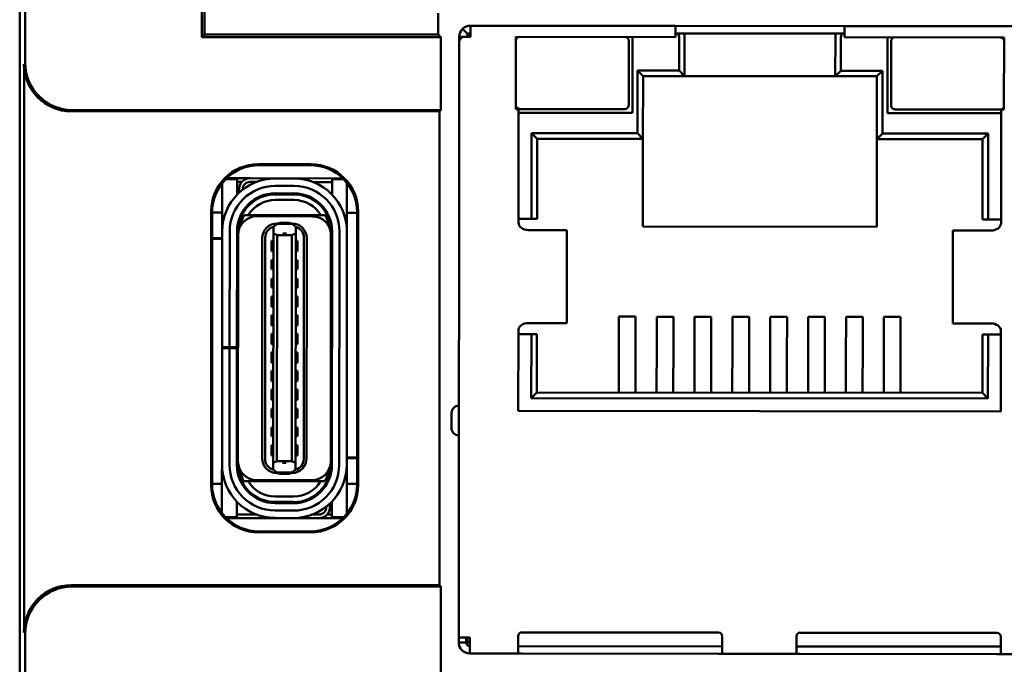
# Model space of a CAD drawing. Header units: inches. Extents: x 1.3 to 23.8, y 0.4 to 18.6.
# Tile 15 of 27: x 9.926 to 10.97, y 10.043 to 10.726. Entities that reach past the tile are written whole.
import ezdxf

# ---------------------------------------------------------------- set-up
doc = ezdxf.new("R2010")
doc.units = ezdxf.units.IN
doc.header["$LTSCALE"] = 0.8
doc.header["$MEASUREMENT"] = 0
doc.layers.add('Visible (ANSI)', color=7, linetype='Continuous', lineweight=50)

msp = doc.modelspace()

# ---------------------------------------------------------------- linework, layer by layer
at = {"layer": 'Visible (ANSI)'}
for p, q in [((9.9259, 11.1311), (9.9259, 8.7741)), ((9.9318, 10.6807), (9.9318, 10.9137)), ((10.119, 10.7079), (10.119, 10.8024)), ((10.1219, 10.7806), (10.1219, 10.7109)), ((10.3696, 10.7109), (10.3696, 10.7334)), ((10.4012, 10.711), (10.3956, 10.7166)), ((10.404, 10.7201), (10.4039, 10.7083)), ((10.6213, 10.7199), (10.404, 10.7201)), ((10.8008, 10.7197), (10.6213, 10.7199)), ((10.6213, 10.7199), (10.6213, 10.708)), ((10.8008, 10.7079), (10.8008, 10.7197)), ((11.0181, 10.7195), (10.8008, 10.7197)), ((10.119, 10.7079), (10.1219, 10.7109)), ((10.3725, 10.7079), (10.119, 10.7079)), ((10.1219, 10.7109), (10.3696, 10.7109)), ((10.3725, 10.7079), (10.3696, 10.7109)), ((10.3725, 10.6307), (10.3725, 10.7079)), ((10.3921, 10.7031), (10.3921, 10.7083)), ((10.3956, 10.7083), (10.3921, 10.7083)), ((10.4039, 10.7083), (10.3956, 10.7083)), ((10.4522, 10.7082), (10.4521, 10.6318)), ((10.6213, 10.708), (10.4522, 10.7082)), ((10.5718, 10.6357), (10.5719, 10.7042)), ((10.5758, 10.7081), (10.5757, 10.6278)), ((10.6213, 10.712), (10.6236, 10.712)), ((10.6311, 10.712), (10.6236, 10.712)), ((10.6252, 10.6726), (10.6252, 10.708)), ((10.6311, 10.712), (10.6311, 10.708)), ((10.791, 10.7118), (10.6311, 10.712)), ((10.6311, 10.708), (10.6311, 10.6667)), ((10.7909, 10.6665), (10.791, 10.7079)), ((10.7985, 10.7118), (10.791, 10.7118)), ((10.791, 10.7079), (10.791, 10.7118)), ((10.7969, 10.7079), (10.7968, 10.6724)), ((10.7985, 10.7118), (10.8008, 10.7118)), ((10.9699, 10.7077), (10.8008, 10.7079)), ((10.8463, 10.7078), (10.8462, 10.6275)), ((10.8502, 10.7039), (10.8501, 10.6354)), ((10.9698, 10.6313), (10.9699, 10.7077)), ((10.3915, 10.0717), (10.3921, 10.7031)), ((9.9305, 10.0771), (9.9305, 10.6794)), ((10.581, 10.6061), (10.5811, 10.6727)), ((10.5811, 10.6727), (10.6252, 10.6726)), ((10.587, 10.6667), (10.5811, 10.6727)), ((10.6252, 10.6726), (10.6311, 10.6667)), ((10.7968, 10.6724), (10.7909, 10.6665)), ((10.7968, 10.6724), (10.8409, 10.6724)), ((10.8409, 10.6724), (10.835, 10.6665)), ((10.8409, 10.6724), (10.8409, 10.6059)), ((10.587, 10.6667), (10.5869, 10.6002)), ((10.6311, 10.6667), (10.587, 10.6667)), ((10.7909, 10.6665), (10.6311, 10.6667)), ((10.835, 10.6665), (10.7909, 10.6665)), ((10.8349, 10.6), (10.835, 10.6665)), ((9.9818, 10.6307), (10.3725, 10.6307)), ((10.3712, 10.6294), (10.3725, 10.6307)), ((10.4521, 10.6318), (10.4551, 10.6318)), ((10.4551, 10.6318), (10.4549, 10.5114)), ((10.456, 10.6318), (10.5678, 10.6317)), ((10.8541, 10.6314), (10.9659, 10.6313)), ((10.9667, 10.5109), (10.9669, 10.6313)), ((10.9669, 10.6313), (10.9698, 10.6313)), ((10.3712, 10.6294), (9.9805, 10.6294)), ((10.3712, 10.1271), (10.3712, 10.6294)), ((10.5757, 10.6278), (10.455, 10.6279)), ((10.8462, 10.6275), (10.9669, 10.6274)), ((10.4687, 10.5153), (10.4688, 10.6062)), ((10.4688, 10.6062), (10.581, 10.6061)), ((10.4747, 10.6003), (10.4688, 10.6062)), ((10.4747, 10.6003), (10.4746, 10.5153)), ((10.5869, 10.6002), (10.4747, 10.6003)), ((10.5869, 10.6002), (10.581, 10.6061)), ((10.5869, 10.6002), (10.5868, 10.5073)), ((10.8409, 10.6059), (10.8349, 10.6)), ((10.9471, 10.5999), (10.8349, 10.6)), ((10.8349, 10.5071), (10.8349, 10.6)), ((10.8409, 10.6059), (10.9531, 10.6058)), ((10.9471, 10.5999), (10.9531, 10.6058)), ((10.9471, 10.5148), (10.9471, 10.5999)), ((10.9531, 10.6058), (10.953, 10.5148)), ((10.179, 10.5732), (10.2348, 10.5732)), ((10.18, 10.5722), (10.18, 10.5722)), ((10.2338, 10.5722), (10.18, 10.5722)), ((10.2338, 10.5722), (10.2338, 10.5722)), ((10.1565, 10.5575), (10.1445, 10.5575)), ((10.1703, 10.5584), (10.1455, 10.5585)), ((10.1565, 10.5456), (10.1565, 10.5575)), ((10.1703, 10.5584), (10.2684, 10.5583)), ((10.2167, 10.5582), (10.197, 10.5582)), ((10.1407, 10.5457), (10.1407, 10.5532)), ((10.1615, 10.5545), (10.1565, 10.5545)), ((10.1769, 10.5545), (10.1703, 10.5545)), ((10.197, 10.5503), (10.2167, 10.5503)), ((10.2573, 10.5544), (10.2369, 10.5544)), ((10.2694, 10.5573), (10.2573, 10.5574)), ((10.2573, 10.5574), (10.2573, 10.5455)), ((10.273, 10.5455), (10.273, 10.5533)), ((10.1407, 10.5118), (10.1407, 10.5457)), ((10.1565, 10.541), (10.1565, 10.5456)), ((10.1584, 10.5429), (10.1584, 10.5466)), ((10.1624, 10.5466), (10.1624, 10.5463)), ((10.197, 10.5413), (10.197, 10.5425)), ((10.2167, 10.5424), (10.197, 10.5425)), ((10.2167, 10.5413), (10.197, 10.5413)), ((10.2167, 10.5413), (10.2167, 10.5424)), ((10.2573, 10.5455), (10.2573, 10.5409)), ((10.273, 10.5117), (10.273, 10.5455)), ((10.2167, 10.5354), (10.197, 10.5354)), ((10.129, 10.2332), (10.129, 10.5232)), ((10.13, 10.5222), (10.13, 10.5222)), ((10.13, 10.5222), (10.13, 10.2342)), ((10.1407, 10.522), (10.13, 10.522)), ((10.162, 10.5201), (10.1607, 10.5201)), ((10.1624, 10.523), (10.1624, 10.5206)), ((10.1639, 10.5193), (10.1684, 10.5193)), ((10.2453, 10.5192), (10.1684, 10.5193)), ((10.2364, 10.518), (10.1773, 10.5181)), ((10.2498, 10.5192), (10.2453, 10.5192)), ((10.2838, 10.5219), (10.273, 10.5219)), ((10.2838, 10.5222), (10.2838, 10.5222)), ((10.2838, 10.2342), (10.2838, 10.5222)), ((10.2848, 10.5232), (10.2848, 10.2332)), ((10.1407, 10.502), (10.1407, 10.5118)), ((10.195, 10.5068), (10.1986, 10.5097)), ((10.195, 10.5068), (10.195, 10.507)), ((10.195, 10.4997), (10.195, 10.5068)), ((10.199, 10.51), (10.1986, 10.5097)), ((10.2005, 10.5106), (10.199, 10.5106)), ((10.2049, 10.51), (10.199, 10.51)), ((10.2049, 10.5113), (10.2029, 10.5113)), ((10.2088, 10.5113), (10.2049, 10.5113)), ((10.2049, 10.51), (10.2049, 10.5113)), ((10.2147, 10.51), (10.2049, 10.51)), ((10.2088, 10.5113), (10.2088, 10.51)), ((10.2108, 10.5113), (10.2088, 10.5113)), ((10.2147, 10.5106), (10.2131, 10.5106)), ((10.2151, 10.5097), (10.2147, 10.51)), ((10.2186, 10.5068), (10.2151, 10.5097)), ((10.2186, 10.5068), (10.2186, 10.507)), ((10.2186, 10.4997), (10.2186, 10.5068)), ((10.273, 10.5018), (10.273, 10.5117)), ((10.4549, 10.5153), (10.4687, 10.5153)), ((10.4687, 10.5153), (10.4746, 10.5153)), ((10.5868, 10.5073), (10.8349, 10.5071)), ((10.9471, 10.5148), (10.953, 10.5148)), ((10.953, 10.5148), (10.9667, 10.5148)), ((10.13, 10.4949), (10.1407, 10.4949)), ((10.1406, 10.3795), (10.1407, 10.502)), ((10.1484, 10.3795), (10.1486, 10.502)), ((10.1563, 10.3795), (10.1564, 10.5019)), ((10.1564, 10.4949), (10.1576, 10.4949)), ((10.1574, 10.2582), (10.1576, 10.4984)), ((10.1576, 10.4984), (10.1576, 10.5019)), ((10.183, 10.2618), (10.1832, 10.4948)), ((10.1861, 10.261), (10.1863, 10.4956)), ((10.195, 10.4997), (10.1948, 10.2568)), ((10.199, 10.4982), (10.195, 10.4997)), ((10.199, 10.4982), (10.1987, 10.2584)), ((10.2147, 10.4981), (10.199, 10.4982)), ((10.2147, 10.4981), (10.2145, 10.2584)), ((10.2186, 10.4997), (10.2147, 10.4981)), ((10.2184, 10.2568), (10.2186, 10.4997)), ((10.2273, 10.4956), (10.2271, 10.261)), ((10.2302, 10.2617), (10.2304, 10.4948)), ((10.2558, 10.2581), (10.256, 10.4983)), ((10.256, 10.4983), (10.256, 10.5019)), ((10.257, 10.2546), (10.2572, 10.5018)), ((10.2651, 10.5018), (10.2649, 10.2546)), ((10.2727, 10.2546), (10.273, 10.5018)), ((10.4742, 10.5035), (10.4652, 10.5035)), ((10.5057, 10.5034), (10.4742, 10.5035)), ((10.5062, 10.5034), (10.5057, 10.5034)), ((10.5062, 10.5034), (10.5061, 10.405)), ((10.9155, 10.503), (10.9154, 10.4046)), ((10.9159, 10.503), (10.9155, 10.503)), ((10.9475, 10.503), (10.9159, 10.503)), ((10.9565, 10.503), (10.9475, 10.503)), ((10.1407, 10.4941), (10.13, 10.4941)), ((10.1576, 10.4941), (10.1564, 10.4941)), ((10.193, 10.4921), (10.193, 10.481)), ((10.193, 10.4921), (10.195, 10.4921)), ((10.2186, 10.492), (10.2206, 10.492)), ((10.2206, 10.481), (10.2206, 10.492)), ((10.193, 10.481), (10.195, 10.481)), ((10.2186, 10.481), (10.2206, 10.481)), ((10.193, 10.4716), (10.193, 10.4621)), ((10.193, 10.4716), (10.195, 10.4716)), ((10.2186, 10.4716), (10.2206, 10.4716)), ((10.2206, 10.4621), (10.2206, 10.4716)), ((10.193, 10.4621), (10.195, 10.4621)), ((10.2186, 10.4621), (10.2206, 10.4621)), ((10.193, 10.4519), (10.193, 10.4425)), ((10.193, 10.4519), (10.195, 10.4519)), ((10.2186, 10.4519), (10.2206, 10.4519)), ((10.2206, 10.4424), (10.2206, 10.4519)), ((10.193, 10.4425), (10.195, 10.4425)), ((10.193, 10.433), (10.193, 10.422)), ((10.193, 10.433), (10.195, 10.433)), ((10.2186, 10.4424), (10.2206, 10.4424)), ((10.2186, 10.433), (10.2205, 10.433)), ((10.2205, 10.422), (10.2205, 10.433)), ((10.193, 10.422), (10.1949, 10.422)), ((10.2186, 10.422), (10.2205, 10.422)), ((10.1575, 10.4165), (10.1564, 10.4172)), ((10.193, 10.4133), (10.193, 10.4023)), ((10.193, 10.4133), (10.1949, 10.4133)), ((10.2186, 10.4133), (10.2205, 10.4133)), ((10.2205, 10.4023), (10.2205, 10.4133)), ((10.2571, 10.4171), (10.256, 10.4164)), ((10.5613, 10.3683), (10.5613, 10.4118)), ((10.5613, 10.4118), (10.5791, 10.4118)), ((10.579, 10.3683), (10.5791, 10.4118)), ((10.6015, 10.3683), (10.6015, 10.4117)), ((10.6015, 10.4117), (10.6192, 10.4117)), ((10.6192, 10.3682), (10.6192, 10.4117)), ((10.6416, 10.3682), (10.6417, 10.4117)), ((10.6417, 10.4117), (10.6594, 10.4117)), ((10.6593, 10.3682), (10.6594, 10.4117)), ((10.6818, 10.4117), (10.6995, 10.4116)), ((10.6818, 10.3682), (10.6818, 10.4117)), ((10.6995, 10.3682), (10.6995, 10.4116)), ((10.7219, 10.3681), (10.722, 10.4116)), ((10.7397, 10.4116), (10.722, 10.4116)), ((10.7396, 10.3681), (10.7397, 10.4116)), ((10.7798, 10.4116), (10.7621, 10.4116)), ((10.7621, 10.3681), (10.7621, 10.4116)), ((10.7798, 10.3681), (10.7798, 10.4116)), ((10.8022, 10.3681), (10.8023, 10.4115)), ((10.82, 10.4115), (10.8023, 10.4115)), ((10.82, 10.368), (10.82, 10.4115)), ((10.8602, 10.4115), (10.8424, 10.4115)), ((10.8424, 10.368), (10.8424, 10.4115)), ((10.8601, 10.368), (10.8602, 10.4115)), ((10.193, 10.4023), (10.1949, 10.4023)), ((10.2185, 10.4023), (10.2205, 10.4023)), ((10.4651, 10.405), (10.4741, 10.405)), ((10.5057, 10.405), (10.4741, 10.405)), ((10.5061, 10.405), (10.5057, 10.405)), ((10.9158, 10.4046), (10.9154, 10.4046)), ((10.9474, 10.4046), (10.9158, 10.4046)), ((10.9474, 10.4046), (10.9564, 10.4046)), ((10.1929, 10.3936), (10.1929, 10.3826)), ((10.1929, 10.3936), (10.1949, 10.3936)), ((10.2185, 10.3936), (10.2205, 10.3936)), ((10.2205, 10.3826), (10.2205, 10.3936)), ((10.4548, 10.3972), (10.4547, 10.3118)), ((10.4686, 10.3932), (10.4548, 10.3932)), ((10.4685, 10.3255), (10.4686, 10.3932)), ((10.4745, 10.3932), (10.4686, 10.3932)), ((10.4745, 10.3932), (10.4744, 10.3314)), ((10.9529, 10.3928), (10.9469, 10.3928)), ((10.9469, 10.331), (10.9469, 10.3928)), ((10.9529, 10.3928), (10.9528, 10.3251)), ((10.9666, 10.3928), (10.9529, 10.3928)), ((10.9666, 10.3113), (10.9666, 10.3967)), ((10.1929, 10.3826), (10.1949, 10.3826)), ((10.2185, 10.3826), (10.2205, 10.3826)), ((10.1405, 10.2547), (10.1406, 10.3783)), ((10.1406, 10.3783), (10.1406, 10.3795)), ((10.1406, 10.3795), (10.1484, 10.3795)), ((10.1484, 10.3783), (10.1406, 10.3783)), ((10.1483, 10.2547), (10.1484, 10.3783)), ((10.1563, 10.3795), (10.1484, 10.3795)), ((10.1563, 10.3783), (10.1484, 10.3783)), ((10.1562, 10.2547), (10.1563, 10.3783)), ((10.1563, 10.3795), (10.1563, 10.3783)), ((10.1929, 10.374), (10.1929, 10.3629)), ((10.1929, 10.374), (10.1949, 10.374)), ((10.2185, 10.3739), (10.2205, 10.3739)), ((10.2205, 10.3629), (10.2205, 10.3739)), ((10.1929, 10.3629), (10.1949, 10.3629)), ((10.2185, 10.3629), (10.2205, 10.3629)), ((10.5613, 10.3683), (10.5613, 10.3459)), ((10.579, 10.3683), (10.579, 10.3459)), ((10.6015, 10.3683), (10.6014, 10.3459)), ((10.6192, 10.3682), (10.6191, 10.3458)), ((10.6416, 10.3682), (10.6416, 10.3458)), ((10.6593, 10.3682), (10.6593, 10.3458)), ((10.6818, 10.3682), (10.6817, 10.3458)), ((10.6995, 10.3682), (10.6995, 10.3458)), ((10.7219, 10.3681), (10.7219, 10.3457)), ((10.7396, 10.3681), (10.7396, 10.3457)), ((10.7621, 10.3681), (10.7621, 10.3457)), ((10.7798, 10.3681), (10.7798, 10.3457)), ((10.8022, 10.3681), (10.8022, 10.3457)), ((10.82, 10.368), (10.8199, 10.3457)), ((10.8424, 10.368), (10.8424, 10.3456)), ((10.8601, 10.368), (10.8601, 10.3456)), ((10.1929, 10.3543), (10.1929, 10.3432)), ((10.1929, 10.3543), (10.1949, 10.3543)), ((10.2185, 10.3542), (10.2205, 10.3542)), ((10.2205, 10.3432), (10.2205, 10.3542)), ((10.1575, 10.3401), (10.1563, 10.3394)), ((10.1929, 10.3432), (10.1949, 10.3432)), ((10.2185, 10.3432), (10.2205, 10.3432)), ((10.2571, 10.3394), (10.2559, 10.34)), ((10.5613, 10.3313), (10.5613, 10.3459)), ((10.579, 10.3313), (10.579, 10.3459)), ((10.6014, 10.3313), (10.6014, 10.3459)), ((10.6191, 10.3313), (10.6191, 10.3458)), ((10.6416, 10.3313), (10.6416, 10.3458)), ((10.6593, 10.3312), (10.6593, 10.3458)), ((10.6817, 10.3312), (10.6817, 10.3458)), ((10.6994, 10.3312), (10.6995, 10.3458)), ((10.7219, 10.3312), (10.7219, 10.3457)), ((10.7396, 10.3312), (10.7396, 10.3457)), ((10.762, 10.3311), (10.7621, 10.3457)), ((10.7798, 10.3311), (10.7798, 10.3457)), ((10.8022, 10.3311), (10.8022, 10.3457)), ((10.8199, 10.3311), (10.8199, 10.3457)), ((10.8424, 10.3311), (10.8424, 10.3456)), ((10.8601, 10.331), (10.8601, 10.3456)), ((10.1929, 10.3346), (10.1929, 10.3236)), ((10.1929, 10.3346), (10.1949, 10.3346)), ((10.2185, 10.3346), (10.2204, 10.3346)), ((10.2204, 10.3235), (10.2204, 10.3346)), ((10.4744, 10.3314), (10.4685, 10.3255)), ((10.4744, 10.3314), (10.9469, 10.331)), ((10.9469, 10.331), (10.9528, 10.3251)), ((10.1929, 10.3236), (10.1948, 10.3236)), ((10.2185, 10.3235), (10.2204, 10.3235)), ((10.9528, 10.3251), (10.4685, 10.3255)), ((10.1929, 10.3141), (10.1929, 10.3047)), ((10.1929, 10.3141), (10.1948, 10.3141)), ((10.2185, 10.3141), (10.2204, 10.3141)), ((10.2204, 10.3046), (10.2204, 10.3141)), ((10.3839, 10.3095), (10.3839, 10.2937)), ((10.4547, 10.3118), (10.9666, 10.3113)), ((10.1929, 10.3047), (10.1948, 10.3047)), ((10.2185, 10.3046), (10.2204, 10.3046)), ((10.1929, 10.2944), (10.1928, 10.285)), ((10.1929, 10.2944), (10.1948, 10.2944)), ((10.2184, 10.2944), (10.2204, 10.2944)), ((10.2204, 10.285), (10.2204, 10.2944)), ((10.1928, 10.285), (10.1948, 10.285)), ((10.1928, 10.2755), (10.1928, 10.2645)), ((10.1928, 10.2755), (10.1948, 10.2755)), ((10.2184, 10.285), (10.2204, 10.285)), ((10.2184, 10.2755), (10.2204, 10.2755)), ((10.2204, 10.2645), (10.2204, 10.2755)), ((10.1404, 10.2449), (10.1405, 10.2547)), ((10.1574, 10.2547), (10.1574, 10.2582)), ((10.1928, 10.2645), (10.1948, 10.2645)), ((10.1948, 10.2568), (10.1987, 10.2584)), ((10.1948, 10.2497), (10.1948, 10.2568)), ((10.2145, 10.2584), (10.1987, 10.2584)), ((10.2145, 10.2584), (10.2184, 10.2568)), ((10.2184, 10.2645), (10.2204, 10.2645)), ((10.2184, 10.2497), (10.2184, 10.2568)), ((10.2558, 10.2625), (10.257, 10.2625)), ((10.257, 10.2617), (10.2558, 10.2617)), ((10.2558, 10.2546), (10.2558, 10.2581)), ((10.2727, 10.2625), (10.2838, 10.2625)), ((10.2838, 10.2617), (10.2727, 10.2617)), ((10.1404, 10.211), (10.1404, 10.2449)), ((10.1948, 10.2497), (10.1984, 10.2469)), ((10.1948, 10.2496), (10.1948, 10.2497)), ((10.1984, 10.2469), (10.1987, 10.2466)), ((10.1987, 10.2466), (10.2046, 10.2466)), ((10.2003, 10.246), (10.1987, 10.246)), ((10.2046, 10.2452), (10.2026, 10.2452)), ((10.2046, 10.2466), (10.2145, 10.2466)), ((10.2046, 10.2452), (10.2046, 10.2466)), ((10.2086, 10.2452), (10.2046, 10.2452)), ((10.2086, 10.2466), (10.2086, 10.2452)), ((10.2105, 10.2452), (10.2086, 10.2452)), ((10.2145, 10.246), (10.2129, 10.246)), ((10.2148, 10.2469), (10.2145, 10.2466)), ((10.2148, 10.2469), (10.2184, 10.2497)), ((10.2184, 10.2496), (10.2184, 10.2497)), ((10.2727, 10.2447), (10.2727, 10.2546)), ((10.2727, 10.2109), (10.2727, 10.2447)), ((10.1404, 10.2346), (10.13, 10.2346)), ((10.13, 10.2342), (10.13, 10.2342)), ((10.1681, 10.2374), (10.1636, 10.2374)), ((10.2451, 10.2373), (10.1681, 10.2374)), ((10.2361, 10.2385), (10.1771, 10.2385)), ((10.2496, 10.2373), (10.2451, 10.2373)), ((10.2511, 10.2359), (10.2511, 10.2335)), ((10.2514, 10.2365), (10.2527, 10.2365)), ((10.2838, 10.2345), (10.2727, 10.2345)), ((10.2838, 10.2342), (10.2838, 10.2342)), ((10.1562, 10.211), (10.1562, 10.2156)), ((10.2164, 10.2212), (10.1967, 10.2212)), ((10.2164, 10.2153), (10.1967, 10.2153)), ((10.1967, 10.2141), (10.1967, 10.2153)), ((10.2164, 10.2141), (10.1967, 10.2141)), ((10.2164, 10.2141), (10.2164, 10.2153)), ((10.255, 10.2136), (10.255, 10.2099)), ((10.2569, 10.2156), (10.2569, 10.2109)), ((10.1404, 10.2036), (10.1404, 10.211)), ((10.1561, 10.1992), (10.1562, 10.211)), ((10.2164, 10.2062), (10.1967, 10.2062)), ((10.251, 10.2102), (10.251, 10.2099)), ((10.2569, 10.2109), (10.2569, 10.1991)), ((10.2727, 10.2027), (10.2727, 10.2109)), ((10.1443, 10.1992), (10.1561, 10.1992)), ((10.2432, 10.1981), (10.1453, 10.1982)), ((10.1561, 10.2021), (10.1765, 10.2021)), ((10.2164, 10.1983), (10.1967, 10.1984)), ((10.2366, 10.2021), (10.2432, 10.2021)), ((10.2684, 10.1981), (10.2432, 10.1981)), ((10.252, 10.2021), (10.2569, 10.202)), ((10.2569, 10.1991), (10.2694, 10.1991)), ((10.2348, 10.1832), (10.179, 10.1832)), ((10.18, 10.1842), (10.18, 10.1842)), ((10.18, 10.1842), (10.2338, 10.1842)), ((10.2338, 10.1842), (10.2338, 10.1842)), ((9.9805, 10.1271), (10.3712, 10.1271)), ((10.3725, 10.1257), (9.9818, 10.1257)), ((10.3725, 10.1257), (10.3712, 10.1271)), ((10.3725, 9.3465), (10.3725, 10.1257)), ((10.6671, 10.0769), (10.4585, 10.0771)), ((9.9318, 8.854), (9.9318, 10.0757)), ((10.3915, 10.0665), (10.3915, 10.0717)), ((10.4033, 10.0717), (10.3915, 10.0717)), ((10.3994, 10.0665), (10.3994, 10.0717)), ((10.4006, 10.0717), (10.4005, 10.0665)), ((10.4033, 10.0717), (10.4033, 10.0665)), ((10.4545, 10.0732), (10.4545, 10.0665)), ((10.671, 10.0663), (10.6711, 10.0729)), ((10.7498, 10.0662), (10.7498, 10.0729)), ((10.7537, 10.0768), (10.9624, 10.0766)), ((10.9663, 10.0727), (10.9663, 10.066)), ((10.3994, 10.0665), (10.3915, 10.0665)), ((10.4033, 10.0665), (10.4005, 10.0665)), ((10.4033, 10.0547), (10.4033, 10.0665)), ((10.4545, 10.0547), (10.4545, 10.0665)), ((10.4545, 10.0625), (10.671, 10.0623)), ((10.671, 10.0663), (10.671, 10.0545)), ((10.7498, 10.0662), (10.7498, 10.0544)), ((10.7498, 10.0623), (10.9663, 10.0621)), ((10.9663, 10.0542), (10.9663, 10.066)), ((10.4545, 10.0547), (10.4033, 10.0547)), ((10.4545, 10.0547), (10.4584, 10.0547)), ((10.4584, 10.0547), (10.6671, 10.0545)), ((10.6671, 10.0545), (10.671, 10.0545)), ((10.7498, 10.0544), (10.671, 10.0545)), ((10.7537, 10.0544), (10.7498, 10.0544)), ((10.9624, 10.0542), (10.7537, 10.0544)), ((10.9663, 10.0542), (10.9624, 10.0542)), ((11.0175, 10.0541), (10.9663, 10.0542))]:
    msp.add_line(p, q, dxfattribs=at)
for centre, radius, start, end in [((10.4039, 10.7083), 0.0118, 89.9452, 134.9452), ((10.4079, 10.7043), 0.00787, 119.9452, 149.9452), ((10.4039, 10.7083), 0.00394, 89.9452, 134.9452), ((10.4561, 10.7043), 0.00394, 89.9452, 179.9452), ((10.5679, 10.7042), 0.00394, 359.9452, 89.9452), ((10.8541, 10.7039), 0.00394, 89.9452, 179.9452), ((10.9659, 10.7038), 0.00394, 359.9452, 89.9452), ((10.456, 10.6358), 0.00394, 179.9452, 269.9452), ((10.5678, 10.6357), 0.00394, 269.9452, 359.9452), ((10.8541, 10.6354), 0.00394, 179.9452, 269.9452), ((10.9659, 10.6353), 0.00394, 269.9452, 359.9452), ((10.197, 10.5019), 0.0563, 89.9452, 179.9452), ((10.1703, 10.5466), 0.0118, 89.9453, 138.1349), ((10.2167, 10.5019), 0.0563, 359.9452, 89.9452), ((10.197, 10.5019), 0.0484, 89.9452, 179.9452), ((10.1703, 10.5466), 0.0118, 138.1349, 179.9452), ((10.1703, 10.5466), 0.00787, 89.9452, 179.9452), ((10.2167, 10.5019), 0.0484, 359.9452, 89.9452), ((10.197, 10.5019), 0.0406, 89.9452, 179.9452), ((10.197, 10.5019), 0.0394, 89.9452, 179.9452), ((10.2167, 10.5019), 0.0406, 359.9452, 89.9452), ((10.2167, 10.5019), 0.0394, 359.9452, 89.9452), ((10.197, 10.5019), 0.0335, 89.9452, 148.7707), ((10.2167, 10.5019), 0.0335, 31.1198, 89.9452), ((10.1773, 10.4984), 0.0197, 89.9452, 179.9452), ((10.197, 10.5019), 0.0374, 152.3542, 170.7739), ((10.2364, 10.4983), 0.0197, 359.9452, 89.9452), ((10.2167, 10.5019), 0.0374, 9.1166, 27.5363), ((10.1989, 10.4948), 0.0157, 89.9452, 179.9452), ((10.1982, 10.4956), 0.0118, 105.4112, 180.0602), ((10.1982, 10.4956), 0.0118, 103.8917, 105.4112), ((10.2029, 10.5074), 0.00394, 89.9452, 139.4036), ((10.2108, 10.5074), 0.00394, 40.4868, 89.9452), ((10.2147, 10.4948), 0.0157, 359.9452, 89.9452), ((10.2155, 10.4956), 0.0118, 74.4792, 75.9988), ((10.2155, 10.4956), 0.0118, 359.8303, 74.4792), ((10.1603, 10.4377), 0.00394, 179.9452, 225.518), ((10.2532, 10.4376), 0.00394, 314.372, 359.9452), ((10.1602, 10.319), 0.00394, 134.3725, 179.9452), ((10.2531, 10.3189), 0.00394, 359.9452, 45.5185), ((10.3918, 10.3095), 0.00787, 89.9452, 179.9452), ((10.3917, 10.2937), 0.00787, 179.9452, 269.9452), ((10.1968, 10.2547), 0.0563, 179.9452, 269.9452), ((10.1968, 10.2547), 0.0484, 179.9452, 269.9452), ((10.1968, 10.2547), 0.0406, 179.9452, 269.9452), ((10.1771, 10.2582), 0.0197, 179.9452, 269.9452), ((10.1968, 10.2547), 0.0394, 179.9452, 269.9452), ((10.1987, 10.2617), 0.0157, 179.9452, 269.9452), ((10.1979, 10.261), 0.0118, 179.8452, 254.4792), ((10.2145, 10.2617), 0.0157, 269.9452, 359.9452), ((10.2164, 10.2546), 0.0394, 269.9452, 359.9452), ((10.2164, 10.2546), 0.0406, 269.9452, 359.9452), ((10.2153, 10.2609), 0.0118, 285.4112, 0.0602), ((10.2361, 10.2582), 0.0197, 269.9452, 359.9452), ((10.1968, 10.2547), 0.0374, 189.1166, 207.5363), ((10.1979, 10.261), 0.0118, 254.4792, 255.9988), ((10.2027, 10.2491), 0.00394, 220.4868, 269.9452), ((10.2105, 10.2491), 0.00394, 269.9452, 319.4036), ((10.2164, 10.2546), 0.0484, 269.9452, 359.9452), ((10.2164, 10.2546), 0.0563, 269.9452, 359.9452), ((10.2153, 10.2609), 0.0118, 283.8917, 285.4112), ((10.2164, 10.2546), 0.0374, 332.3541, 350.7739), ((10.1968, 10.2547), 0.0335, 211.1198, 269.9452), ((10.2164, 10.2546), 0.0335, 269.9452, 328.7707), ((10.2432, 10.2099), 0.00787, 269.9453, 359.9452), ((10.2432, 10.2099), 0.0118, 318.1349, 359.9452), ((10.2432, 10.2099), 0.0118, 269.9453, 318.1349), ((10.4585, 10.0732), 0.00394, 89.9452, 179.9452), ((10.6671, 10.073), 0.00394, 359.9452, 89.9452), ((10.7537, 10.0729), 0.00394, 89.9452, 179.9452), ((10.9624, 10.0727), 0.00394, 359.9452, 89.9452), ((10.4033, 10.0665), 0.0118, 179.9452, 269.9452), ((10.4033, 10.0665), 0.00394, 179.9452, 269.9452)]:
    msp.add_arc(centre, radius, start, end, dxfattribs=at)
for centre, major_axis, ratio, start_param, end_param in [((10.6236, 10.708), (0, 0.00394), 0.414214, 4.712389, 6.283185), ((10.7985, 10.7079), (0, 0.00394), 0.414214, 0, 1.570796), ((9.9805, 10.6794), (-0.0354, -0.0354), 0.999924, 5.497825, 7.068545), ((9.9818, 10.6807), (-0.0354, -0.0354), 0.999924, 5.497825, 7.068545), ((10.179, 10.5232), (-0.0354, 0.0354), 0.999924, 5.497825, 7.068545), ((10.18, 10.5222), (-0.0354, 0.0354), 0.999772, 5.497825, 7.068545), ((10.2338, 10.5222), (0.0354, 0.0354), 0.999772, 5.497825, 7.068545), ((10.2348, 10.5232), (0.0354, 0.0354), 0.999924, 5.497825, 7.068545), ((10.18, 10.2342), (-0.0354, -0.0354), 0.999772, 5.497825, 7.068545), ((10.2338, 10.2342), (0.0354, -0.0354), 0.999772, 5.497825, 7.068545), ((10.179, 10.2332), (-0.0354, -0.0354), 0.999924, 5.497825, 7.068545), ((10.2348, 10.2332), (0.0354, -0.0354), 0.999924, 5.497825, 7.068545), ((9.9805, 10.0771), (-0.0354, 0.0354), 0.999924, 5.497825, 7.068545), ((9.9818, 10.0757), (-0.0354, 0.0354), 0.999924, 5.497825, 7.068545)]:
    msp.add_ellipse(centre, major_axis=major_axis, ratio=ratio, start_param=start_param, end_param=end_param, dxfattribs=at)
for points in [[(10.3956, 10.7166), (10.3934, 10.7144), (10.3921, 10.7114), (10.3921, 10.7083)], [(10.3921, 10.7031), (10.3921, 10.7049), (10.3934, 10.7065), (10.3956, 10.7083)], [(10.2049, 10.4997), (10.2062, 10.4997), (10.2075, 10.4997), (10.2088, 10.4997)], [(10.2046, 10.2568), (10.2059, 10.2568), (10.2073, 10.2568), (10.2086, 10.2568)]]:
    msp.add_open_spline(points, degree=3, dxfattribs=at)
for points, knots in [([(10.4012, 10.711), (10.4008, 10.7107), (10.4005, 10.7102), (10.4001, 10.7093), (10.4, 10.7088), (10.4, 10.7083)], [-0.01526468, -0.01526468, -0.01526468, -0.01526468, -0.00763234, -0.00763234, 0, 0, 0, 0]), ([(10.4549, 10.5114), (10.4549, 10.5093), (10.4561, 10.5072), (10.46, 10.5043), (10.4627, 10.5035), (10.4652, 10.5035)], [0, 0, 0, 0, 0.5, 0.5, 1, 1, 1, 1]), ([(10.9565, 10.503), (10.9589, 10.503), (10.9616, 10.5038), (10.9656, 10.5068), (10.9667, 10.5088), (10.9667, 10.5109)], [0, 0, 0, 0, 0.5, 0.5, 1, 1, 1, 1]), ([(10.4651, 10.405), (10.4626, 10.4051), (10.4599, 10.4042), (10.456, 10.4013), (10.4548, 10.3993), (10.4548, 10.3972)], [0, 0, 0, 0, 0.5, 0.5, 1, 1, 1, 1]), ([(10.9666, 10.3967), (10.9666, 10.3988), (10.9655, 10.4008), (10.9615, 10.4037), (10.9588, 10.4046), (10.9564, 10.4046)], [0, 0, 0, 0, 0.5, 0.5, 1, 1, 1, 1])]:
    msp.add_open_spline(points, degree=3, knots=knots, dxfattribs=at)

doc.saveas('drawing.dxf')
